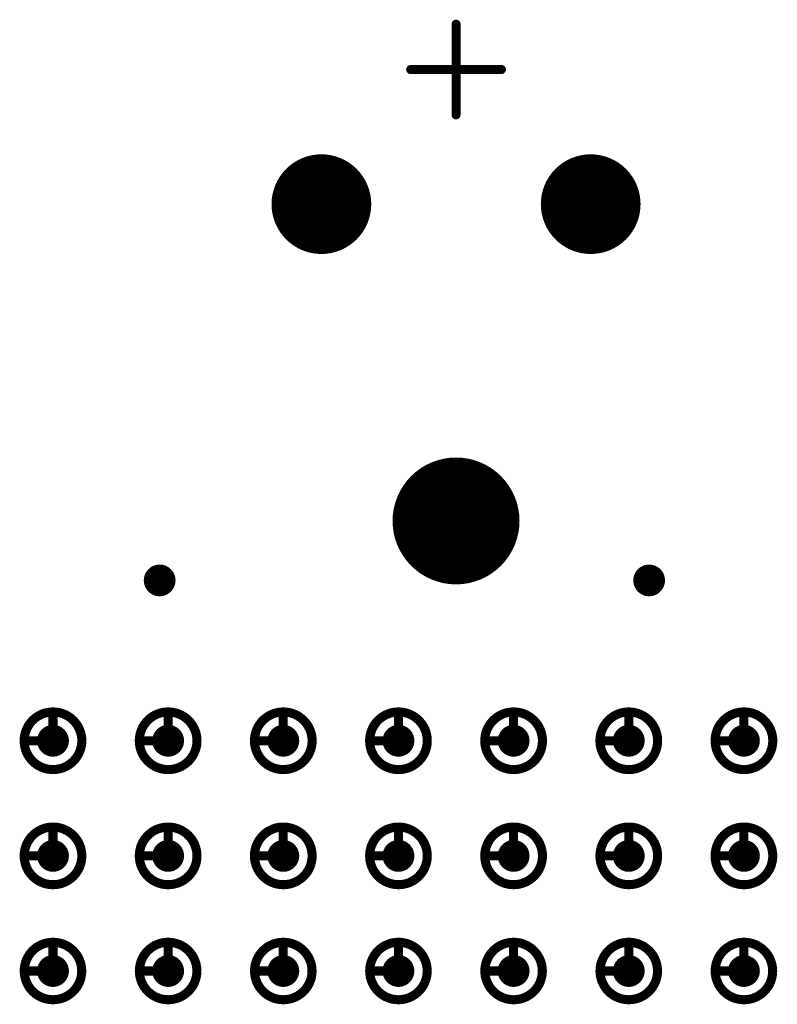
# Model space of a CAD drawing. Header units: millimetres. Extents: x 62 to 363, y 42 to 391.
# Tile 202 of 216: x 130 to 138, y 259 to 270. Entities that reach past the tile are written whole.
import ezdxf

# ---------------------------------------------------------------- set-up
doc = ezdxf.new("R2010")
doc.units = ezdxf.units.MM
for name, color, linetype in [('Mechanical8', 56, 'Continuous'), ('PadHoleLayer', 156, 'Continuous'), ('ViaHoleLayer', 16, 'Continuous')]:
    doc.layers.add(name, color=color, linetype=linetype)

# ---------------------------------------------------------------- blocks, each defined once
blk = doc.blocks.new('SAMTEC_SEAM_50_02_0_L_08_2_A_GP_K_TR_1847')
at = {"layer": 'Mechanical8'}
for points, const_width in [([(28.892, 4.445, 1), (28.258, 4.445, 1)], 0.1), ([(28.55, 4.763, 1), (28.6, 4.763, 1)], 0.05), ([(30.163, 4.445, 1), (29.527, 4.445, 1)], 0.1), ([(29.82, 4.763, 1), (29.87, 4.763, 1)], 0.05), ([(31.433, 4.445, 1), (30.797, 4.445, 1)], 0.1), ([(31.09, 4.763, 1), (31.14, 4.763, 1)], 0.05), ([(28.233, 4.445, 1), (28.282, 4.445, 1)], 0.05), ([(28.55, 4.445, 1), (28.6, 4.445, 1)], 0.05), ([(28.55, 4.445, 1), (28.6, 4.445, 1)], 0.05), ([(28.868, 4.445, 1), (28.917, 4.445, 1)], 0.05), ([(28.868, 4.445, 1), (28.917, 4.445, 1)], 0.05), ([(29.503, 4.445, 1), (29.552, 4.445, 1)], 0.05), ([(29.82, 4.445, 1), (29.87, 4.445, 1)], 0.05), ([(29.82, 4.445, 1), (29.87, 4.445, 1)], 0.05), ([(30.138, 4.445, 1), (30.187, 4.445, 1)], 0.05), ([(30.138, 4.445, 1), (30.187, 4.445, 1)], 0.05), ([(30.773, 4.445, 1), (30.822, 4.445, 1)], 0.05), ([(31.09, 4.445, 1), (31.14, 4.445, 1)], 0.05), ([(31.09, 4.445, 1), (31.14, 4.445, 1)], 0.05), ([(31.408, 4.445, 1), (31.457, 4.445, 1)], 0.05), ([(31.408, 4.445, 1), (31.457, 4.445, 1)], 0.05), ([(28.892, 3.175, 1), (28.258, 3.175, 1)], 0.1), ([(28.55, 3.493, 1), (28.6, 3.493, 1)], 0.05), ([(30.163, 3.175, 1), (29.527, 3.175, 1)], 0.1), ([(29.82, 3.493, 1), (29.87, 3.493, 1)], 0.05), ([(31.433, 3.175, 1), (30.797, 3.175, 1)], 0.1), ([(31.09, 3.493, 1), (31.14, 3.493, 1)], 0.05), ([(28.233, 3.175, 1), (28.282, 3.175, 1)], 0.05), ([(28.55, 3.175, 1), (28.6, 3.175, 1)], 0.05), ([(28.55, 3.175, 1), (28.6, 3.175, 1)], 0.05), ([(28.868, 3.175, 1), (28.917, 3.175, 1)], 0.05), ([(28.868, 3.175, 1), (28.917, 3.175, 1)], 0.05), ([(29.503, 3.175, 1), (29.552, 3.175, 1)], 0.05), ([(29.82, 3.175, 1), (29.87, 3.175, 1)], 0.05), ([(29.82, 3.175, 1), (29.87, 3.175, 1)], 0.05), ([(30.138, 3.175, 1), (30.187, 3.175, 1)], 0.05), ([(30.138, 3.175, 1), (30.187, 3.175, 1)], 0.05), ([(30.773, 3.175, 1), (30.822, 3.175, 1)], 0.05), ([(31.09, 3.175, 1), (31.14, 3.175, 1)], 0.05), ([(31.09, 3.175, 1), (31.14, 3.175, 1)], 0.05), ([(31.408, 3.175, 1), (31.457, 3.175, 1)], 0.05), ([(31.408, 3.175, 1), (31.457, 3.175, 1)], 0.05), ([(28.892, 1.905, 1), (28.258, 1.905, 1)], 0.1), ([(28.55, 2.223, 1), (28.6, 2.223, 1)], 0.05), ([(30.163, 1.905, 1), (29.527, 1.905, 1)], 0.1), ([(29.82, 2.223, 1), (29.87, 2.223, 1)], 0.05), ([(31.433, 1.905, 1), (30.797, 1.905, 1)], 0.1), ([(31.09, 2.223, 1), (31.14, 2.223, 1)], 0.05), ([(37.535, 1.485, 1), (36.535, 1.485, 1)], 0.1), ([(37.01, 1.985, 1), (37.06, 1.985, 1)], 0.05), ([(28.233, 1.905, 1), (28.282, 1.905, 1)], 0.05), ([(28.55, 1.905, 1), (28.6, 1.905, 1)], 0.05), ([(28.55, 1.905, 1), (28.6, 1.905, 1)], 0.05), ([(28.868, 1.905, 1), (28.917, 1.905, 1)], 0.05), ([(28.868, 1.905, 1), (28.917, 1.905, 1)], 0.05), ([(29.503, 1.905, 1), (29.552, 1.905, 1)], 0.05), ([(29.82, 1.905, 1), (29.87, 1.905, 1)], 0.05), ([(29.82, 1.905, 1), (29.87, 1.905, 1)], 0.05), ([(30.138, 1.905, 1), (30.187, 1.905, 1)], 0.05), ([(30.138, 1.905, 1), (30.187, 1.905, 1)], 0.05), ([(30.773, 1.905, 1), (30.822, 1.905, 1)], 0.05), ([(31.09, 1.905, 1), (31.14, 1.905, 1)], 0.05), ([(31.09, 1.905, 1), (31.14, 1.905, 1)], 0.05), ([(31.408, 1.905, 1), (31.457, 1.905, 1)], 0.05), ([(31.408, 1.905, 1), (31.457, 1.905, 1)], 0.05), ([(36.51, 1.485, 1), (36.56, 1.485, 1)], 0.05), ([(36.51, 1.485, 1), (36.56, 1.485, 1)], 0.05), ([(37.01, 1.485, 1), (37.06, 1.485, 1)], 0.05), ([(37.01, 1.485, 1), (37.06, 1.485, 1)], 0.05), ([(37.01, 1.485, 1), (37.06, 1.485, 1)], 0.05), ([(37.01, 1.485, 1), (37.06, 1.485, 1)], 0.05), ([(37.51, 1.485, 1), (37.56, 1.485, 1)], 0.05), ([(37.51, 1.485, 1), (37.56, 1.485, 1)], 0.05), ([(28.892, 0.635, 1), (28.258, 0.635, 1)], 0.1), ([(28.55, 0.953, 1), (28.6, 0.953, 1)], 0.05), ([(30.163, 0.635, 1), (29.527, 0.635, 1)], 0.1), ([(29.82, 0.953, 1), (29.87, 0.953, 1)], 0.05), ([(31.433, 0.635, 1), (30.797, 0.635, 1)], 0.1), ([(31.09, 0.953, 1), (31.14, 0.953, 1)], 0.05), ([(37.01, 0.985, 1), (37.06, 0.985, 1)], 0.05), ([(28.233, 0.635, 1), (28.282, 0.635, 1)], 0.05), ([(28.55, 0.635, 1), (28.6, 0.635, 1)], 0.05), ([(28.55, 0.635, 1), (28.6, 0.635, 1)], 0.05), ([(28.868, 0.635, 1), (28.917, 0.635, 1)], 0.05), ([(28.868, 0.635, 1), (28.917, 0.635, 1)], 0.05), ([(29.503, 0.635, 1), (29.552, 0.635, 1)], 0.05), ([(29.82, 0.635, 1), (29.87, 0.635, 1)], 0.05), ([(29.82, 0.635, 1), (29.87, 0.635, 1)], 0.05), ([(30.138, 0.635, 1), (30.187, 0.635, 1)], 0.05), ([(30.138, 0.635, 1), (30.187, 0.635, 1)], 0.05), ([(30.773, 0.635, 1), (30.822, 0.635, 1)], 0.05), ([(31.09, 0.635, 1), (31.14, 0.635, 1)], 0.05), ([(31.09, 0.635, 1), (31.14, 0.635, 1)], 0.05), ([(31.408, 0.635, 1), (31.457, 0.635, 1)], 0.05), ([(31.408, 0.635, 1), (31.457, 0.635, 1)], 0.05), ([(34.19, 0, 1), (32.89, 0, 1)], 0.1), ([(33.515, 0.5, 1), (33.565, 0.5, 1)], 0.05), ([(38.495, 0.5, 1), (38.545, 0.5, 1)], 0.05), ([(32.865, 0, 1), (32.915, 0, 1)], 0.05), ([(33.015, 0, 1), (33.065, 0, 1)], 0.05), ([(33.515, 0, 1), (33.565, 0, 1)], 0.05), ([(33.515, 0, 1), (33.565, 0, 1)], 0.05), ([(33.515, 0, 1), (33.565, 0, 1)], 0.05), ([(33.515, 0, 1), (33.565, 0, 1)], 0.05), ([(34.015, 0, 1), (34.065, 0, 1)], 0.05), ([(34.165, 0, 1), (34.215, 0, 1)], 0.05), ([(37.995, 0, 1), (38.045, 0, 1)], 0.05), ([(38.495, 0, 1), (38.545, 0, 1)], 0.05), ([(38.495, 0, 1), (38.545, 0, 1)], 0.05), ([(38.495, 0, 1), (38.545, 0, 1)], 0.05), ([(38.495, 0, 1), (38.545, 0, 1)], 0.05), ([(38.995, 0, 1), (39.045, 0, 1)], 0.05), ([(28.892, -0.635, 1), (28.258, -0.635, 1)], 0.1), ([(28.55, -0.317, 1), (28.6, -0.317, 1)], 0.05), ([(30.163, -0.635, 1), (29.527, -0.635, 1)], 0.1), ([(29.82, -0.317, 1), (29.87, -0.317, 1)], 0.05), ([(31.433, -0.635, 1), (30.797, -0.635, 1)], 0.1), ([(31.09, -0.317, 1), (31.14, -0.317, 1)], 0.05), ([(33.515, -0.5, 1), (33.565, -0.5, 1)], 0.05), ([(38.495, -0.5, 1), (38.545, -0.5, 1)], 0.05), ([(28.233, -0.635, 1), (28.282, -0.635, 1)], 0.05), ([(28.55, -0.635, 1), (28.6, -0.635, 1)], 0.05), ([(28.55, -0.635, 1), (28.6, -0.635, 1)], 0.05), ([(28.868, -0.635, 1), (28.917, -0.635, 1)], 0.05), ([(28.868, -0.635, 1), (28.917, -0.635, 1)], 0.05), ([(29.503, -0.635, 1), (29.552, -0.635, 1)], 0.05), ([(29.82, -0.635, 1), (29.87, -0.635, 1)], 0.05), ([(29.82, -0.635, 1), (29.87, -0.635, 1)], 0.05), ([(30.138, -0.635, 1), (30.187, -0.635, 1)], 0.05), ([(30.138, -0.635, 1), (30.187, -0.635, 1)], 0.05), ([(30.773, -0.635, 1), (30.822, -0.635, 1)], 0.05), ([(31.09, -0.635, 1), (31.14, -0.635, 1)], 0.05), ([(31.09, -0.635, 1), (31.14, -0.635, 1)], 0.05), ([(31.408, -0.635, 1), (31.457, -0.635, 1)], 0.05), ([(31.408, -0.635, 1), (31.457, -0.635, 1)], 0.05), ([(37.535, -1.485, 1), (36.535, -1.485, 1)], 0.1), ([(37.01, -0.985, 1), (37.06, -0.985, 1)], 0.05), ([(36.51, -1.485, 1), (36.56, -1.485, 1)], 0.05), ([(36.51, -1.485, 1), (36.56, -1.485, 1)], 0.05), ([(37.01, -1.485, 1), (37.06, -1.485, 1)], 0.05), ([(37.01, -1.485, 1), (37.06, -1.485, 1)], 0.05), ([(37.01, -1.485, 1), (37.06, -1.485, 1)], 0.05), ([(37.01, -1.485, 1), (37.06, -1.485, 1)], 0.05), ([(37.51, -1.485, 1), (37.56, -1.485, 1)], 0.05), ([(37.51, -1.485, 1), (37.56, -1.485, 1)], 0.05), ([(28.892, -1.905, 1), (28.258, -1.905, 1)], 0.1), ([(28.55, -1.587, 1), (28.6, -1.587, 1)], 0.05), ([(30.163, -1.905, 1), (29.527, -1.905, 1)], 0.1), ([(29.82, -1.587, 1), (29.87, -1.587, 1)], 0.05), ([(31.433, -1.905, 1), (30.797, -1.905, 1)], 0.1), ([(31.09, -1.587, 1), (31.14, -1.587, 1)], 0.05), ([(28.233, -1.905, 1), (28.282, -1.905, 1)], 0.05), ([(28.55, -1.905, 1), (28.6, -1.905, 1)], 0.05), ([(28.55, -1.905, 1), (28.6, -1.905, 1)], 0.05), ([(28.868, -1.905, 1), (28.917, -1.905, 1)], 0.05), ([(28.868, -1.905, 1), (28.917, -1.905, 1)], 0.05), ([(29.503, -1.905, 1), (29.552, -1.905, 1)], 0.05), ([(29.82, -1.905, 1), (29.87, -1.905, 1)], 0.05), ([(29.82, -1.905, 1), (29.87, -1.905, 1)], 0.05), ([(30.138, -1.905, 1), (30.187, -1.905, 1)], 0.05), ([(30.138, -1.905, 1), (30.187, -1.905, 1)], 0.05), ([(30.773, -1.905, 1), (30.822, -1.905, 1)], 0.05), ([(31.09, -1.905, 1), (31.14, -1.905, 1)], 0.05), ([(31.09, -1.905, 1), (31.14, -1.905, 1)], 0.05), ([(31.408, -1.905, 1), (31.457, -1.905, 1)], 0.05), ([(31.408, -1.905, 1), (31.457, -1.905, 1)], 0.05), ([(37.01, -1.985, 1), (37.06, -1.985, 1)], 0.05), ([(28.892, -3.175, 1), (28.258, -3.175, 1)], 0.1), ([(28.55, -2.857, 1), (28.6, -2.857, 1)], 0.05), ([(30.163, -3.175, 1), (29.527, -3.175, 1)], 0.1), ([(29.82, -2.857, 1), (29.87, -2.857, 1)], 0.05), ([(31.433, -3.175, 1), (30.797, -3.175, 1)], 0.1), ([(31.09, -2.857, 1), (31.14, -2.857, 1)], 0.05), ([(28.233, -3.175, 1), (28.282, -3.175, 1)], 0.05), ([(28.55, -3.175, 1), (28.6, -3.175, 1)], 0.05), ([(28.55, -3.175, 1), (28.6, -3.175, 1)], 0.05), ([(28.868, -3.175, 1), (28.917, -3.175, 1)], 0.05), ([(28.868, -3.175, 1), (28.917, -3.175, 1)], 0.05), ([(29.503, -3.175, 1), (29.552, -3.175, 1)], 0.05), ([(29.82, -3.175, 1), (29.87, -3.175, 1)], 0.05), ([(29.82, -3.175, 1), (29.87, -3.175, 1)], 0.05), ([(30.138, -3.175, 1), (30.187, -3.175, 1)], 0.05), ([(30.138, -3.175, 1), (30.187, -3.175, 1)], 0.05), ([(30.773, -3.175, 1), (30.822, -3.175, 1)], 0.05), ([(31.09, -3.175, 1), (31.14, -3.175, 1)], 0.05), ([(31.09, -3.175, 1), (31.14, -3.175, 1)], 0.05), ([(31.408, -3.175, 1), (31.457, -3.175, 1)], 0.05), ([(31.408, -3.175, 1), (31.457, -3.175, 1)], 0.05)]:
    blk.add_lwpolyline(points, format="xyb", close=True, dxfattribs=dict(at, const_width=const_width))
at = {"layer": 'Mechanical8', "const_width": 0.1}
for points in [[(28.575, 4.763), (28.575, 4.445)], [(29.845, 4.763), (29.845, 4.445)], [(31.115, 4.763), (31.115, 4.445)], [(28.575, 4.445), (28.892, 4.445)], [(29.845, 4.445), (30.163, 4.445)], [(31.115, 4.445), (31.433, 4.445)], [(28.575, 3.493), (28.575, 3.175)], [(29.845, 3.493), (29.845, 3.175)], [(31.115, 3.493), (31.115, 3.175)], [(28.575, 3.175), (28.892, 3.175)], [(29.845, 3.175), (30.163, 3.175)], [(31.115, 3.175), (31.433, 3.175)], [(28.575, 2.223), (28.575, 1.905)], [(29.845, 2.223), (29.845, 1.905)], [(31.115, 2.223), (31.115, 1.905)], [(37.035, 1.985), (37.035, 1.485)], [(28.575, 1.905), (28.892, 1.905)], [(29.845, 1.905), (30.163, 1.905)], [(31.115, 1.905), (31.433, 1.905)], [(36.535, 1.485), (37.035, 1.485)], [(37.035, 1.485), (37.035, 0.985)], [(37.035, 1.485), (37.535, 1.485)], [(28.575, 0.953), (28.575, 0.635)], [(29.845, 0.953), (29.845, 0.635)], [(31.115, 0.953), (31.115, 0.635)], [(28.575, 0.635), (28.892, 0.635)], [(29.845, 0.635), (30.163, 0.635)], [(31.115, 0.635), (31.433, 0.635)], [(33.54, 0.5), (33.54, 0)], [(38.52, 0.5), (38.52, 0)], [(33.04, 0), (33.54, 0)], [(33.54, 0), (33.54, -0.5)], [(33.54, 0), (34.04, 0)], [(38.02, 0), (38.52, 0)], [(38.52, 0), (38.52, -0.5)], [(38.52, 0), (39.02, 0)], [(28.575, -0.317), (28.575, -0.635)], [(29.845, -0.317), (29.845, -0.635)], [(31.115, -0.317), (31.115, -0.635)], [(28.575, -0.635), (28.892, -0.635)], [(29.845, -0.635), (30.163, -0.635)], [(31.115, -0.635), (31.433, -0.635)], [(37.035, -0.985), (37.035, -1.485)], [(36.535, -1.485), (37.035, -1.485)], [(37.035, -1.485), (37.035, -1.985)], [(37.035, -1.485), (37.535, -1.485)], [(28.575, -1.587), (28.575, -1.905)], [(29.845, -1.587), (29.845, -1.905)], [(31.115, -1.587), (31.115, -1.905)], [(28.575, -1.905), (28.892, -1.905)], [(29.845, -1.905), (30.163, -1.905)], [(31.115, -1.905), (31.433, -1.905)], [(28.575, -2.857), (28.575, -3.175)], [(29.845, -2.857), (29.845, -3.175)], [(31.115, -2.857), (31.115, -3.175)], [(28.575, -3.175), (28.892, -3.175)], [(29.845, -3.175), (30.163, -3.175)], [(31.115, -3.175), (31.433, -3.175)]]:
    blk.add_lwpolyline(points, dxfattribs=at)
at = {"layer": 'PadHoleLayer'}
for points, const_width in [([(28.487, 4.445, 1), (28.663, 4.445, 1)], 0.175), ([(29.757, 4.445, 1), (29.933, 4.445, 1)], 0.175), ([(31.027, 4.445, 1), (31.203, 4.445, 1)], 0.175), ([(28.487, 3.175, 1), (28.663, 3.175, 1)], 0.175), ([(29.757, 3.175, 1), (29.933, 3.175, 1)], 0.175), ([(31.027, 3.175, 1), (31.203, 3.175, 1)], 0.175), ([(28.487, 1.905, 1), (28.663, 1.905, 1)], 0.175), ([(29.757, 1.905, 1), (29.933, 1.905, 1)], 0.175), ([(31.027, 1.905, 1), (31.203, 1.905, 1)], 0.175), ([(36.785, 1.485, 1), (37.285, 1.485, 1)], 0.5), ([(28.487, 0.635, 1), (28.663, 0.635, 1)], 0.175), ([(29.757, 0.635, 1), (29.933, 0.635, 1)], 0.175), ([(31.027, 0.635, 1), (31.203, 0.635, 1)], 0.175), ([(33.215, 0, 1), (33.865, 0, 1)], 0.65), ([(28.487, -0.635, 1), (28.663, -0.635, 1)], 0.175), ([(29.757, -0.635, 1), (29.933, -0.635, 1)], 0.175), ([(31.027, -0.635, 1), (31.203, -0.635, 1)], 0.175), ([(36.785, -1.485, 1), (37.285, -1.485, 1)], 0.5), ([(28.487, -1.905, 1), (28.663, -1.905, 1)], 0.175), ([(29.757, -1.905, 1), (29.933, -1.905, 1)], 0.175), ([(31.027, -1.905, 1), (31.203, -1.905, 1)], 0.175), ([(28.487, -3.175, 1), (28.663, -3.175, 1)], 0.175), ([(29.757, -3.175, 1), (29.933, -3.175, 1)], 0.175), ([(31.027, -3.175, 1), (31.203, -3.175, 1)], 0.175)]:
    blk.add_lwpolyline(points, format="xyb", close=True, dxfattribs=dict(at, const_width=const_width))

msp = doc.modelspace()

# ---------------------------------------------------------------- linework, layer by layer
at = {"layer": 'ViaHoleLayer', "const_width": 0.175}
for points in [[(131.516, 263.684, 1), (131.691, 263.684, 1)], [(136.914, 263.684, 1), (137.089, 263.684, 1)]]:
    msp.add_lwpolyline(points, format="xyb", close=True, dxfattribs=at)

# ---------------------------------------------------------------- block references
at = {"rotation": 90}
msp.add_blockref('SAMTEC_SEAM_50_02_0_L_08_2_A_GP_K_TR_1847', (134.872, 230.8), dxfattribs=at)

doc.saveas('drawing.dxf')
